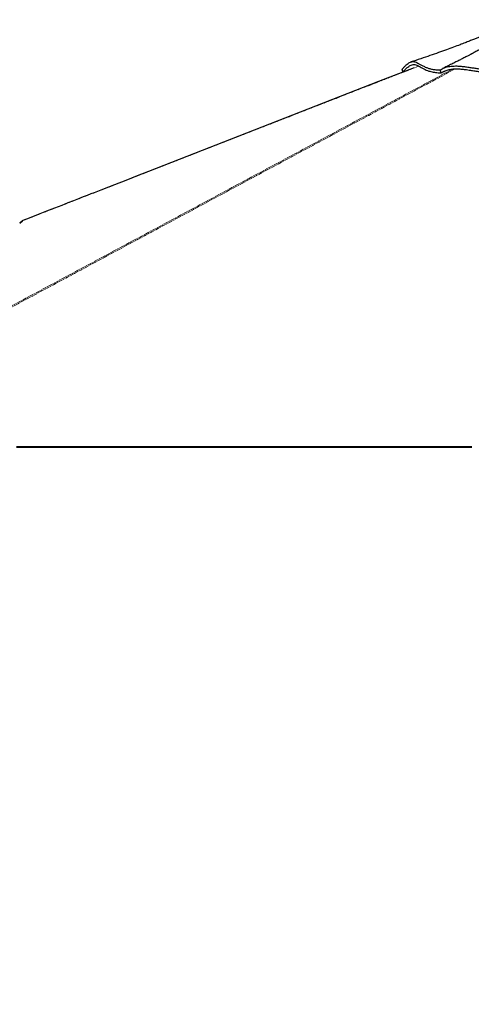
# Paper-space layout 'Inground Anchor' of a CAD drawing. Header units: millimetres. Extents: x 262 to 9484, y 125 to 8141.
# Tile 15 of 53: x 1624 to 2409, y 1966 to 3677. Entities that reach past the tile are written whole.
import ezdxf

# ---------------------------------------------------------------- set-up
doc = ezdxf.new("R2010")
doc.units = ezdxf.units.MM
doc.linetypes.add('PHANTOM', pattern=[12.7, 6.35, -1.27, 1.27, -1.27, 1.27, -1.27])
doc.layers.add('COMPONENT_GEOMETRY', color=7, linetype='Continuous')
doc.styles.add('SLDTEXTSTYLE0', font='TXT', dxfattribs={"width": 0.75})
doc.dimstyles.new('SLDDIMSTYLE0', dxfattribs={"dimtxt": 50, "dimasz": 3.302, "dimexe": 0, "dimexo": 0.0625, "dimgap": 12.5, "dimtad": 0, "dimtih": 1, "dimtoh": 1, "dimdec": 0, "dimrnd": 1e-09, "dimzin": 12, "dimdsep": 46, "dimtxsty": 'SLDTEXTSTYLE0', "dimsah": 1, "dimcen": 0.09, "dimadec": 0, "dimazin": 3, "dimtfac": 1, "dimtdec": 0, "dimtofl": 0, "dimtmove": 0, "dimatfit": 3, "dimfxl": 1, "dimfrac": 2, "dimtolj": 1, "dimtzin": 12, "dimarcsym": 0})

# ---------------------------------------------------------------- blocks, each defined once
blk = doc.blocks.new('_D_17')
at = {"layer": 'COMPONENT_GEOMETRY', "color": 7}
for p, q in [((4570.6, 2933.6), (4570.6, 474.9)), ((719.7, 762.7), (719.7, 474.9)), ((719.7, 478.1), (2571.3, 478.1)), ((4570.6, 478.1), (2719.1, 478.1))]:
    blk.add_line(p, q, dxfattribs=at)
for points in [[(719.7, 478.1), (723, 477.6), (723, 478.6)], [(4570.6, 478.1), (4567.3, 478.6), (4567.3, 477.6)]]:
    blk.add_solid(points, dxfattribs=at)
at = {"layer": 'COMPONENT_GEOMETRY', "color": 7, "insert": (2571.3, 502.9), "char_height": 50, "attachment_point": 1, "style": 'SLDTEXTSTYLE0'}
blk.add_mtext('3851', dxfattribs=at)

psp = doc.layouts.new('Inground Anchor')

# ---------------------------------------------------------------- linework, layer by layer
at = {"color": 7, "linetype": 'Continuous', "lineweight": 25}
for p, q in [((2288.68, 3591.23), (2289.05, 3591.37)), ((2290.17, 3586.26), (2288.68, 3591.23)), ((2290.37, 3586.33), (2289.05, 3591.37)), ((2291.77, 3586.62), (2290.17, 3586.25)), ((2356.69, 3584.84), (2354.8, 3589.77)), ((2356.75, 3584.87), (2356.69, 3584.84)), ((2356.69, 3584.84), (2356.69, 3584.84)), ((2356.74, 3584.86), (2365.21, 3589.09)), ((1628.98, 3327.54), (1624.21, 3323.39)), ((1624.21, 3323.39), (1628.98, 3327.54)), ((1628.98, 3327.54), (1629.79, 3328.05)), ((1797.21, 2934.1), (1793.58, 2934.1)), ((1913.21, 2934.1), (1910.78, 2934.1)), ((2052.79, 2934.1), (2051.59, 2934.1)), ((2182.28, 2934.1), (2176.95, 2934.1))]:
    psp.add_line(p, q, dxfattribs=at)
at = {"color": 8, "linetype": 'PHANTOM', "lineweight": 18, "flags": 128}
psp.add_lwpolyline([(1182.78, 2950.01), (1920.04, 3346.08), (2019.91, 3399.73), (2119.78, 3453.38), (2219.65, 3507.03), (2319.54, 3560.69), (2376.75, 3591.42)], dxfattribs=at)
at = {"color": 7, "linetype": 'Continuous', "lineweight": 25, "flags": 128}
for points in [[(2309.65, 3593.61), (2247.78, 3569.44), (2071.83, 3500.72), (1847.9, 3413.25), (1828.19, 3405.55), (1808.49, 3397.85), (1789.07, 3390.27), (1770.72, 3383.1), (1753.48, 3376.36), (1748.02, 3374.23), (1741.73, 3371.78), (1734.58, 3368.98), (1726.57, 3365.85), (1717.7, 3362.39), (1707.96, 3358.58), (1697.37, 3354.45), (1684.72, 3349.5), (1671.02, 3344.16), (1656.29, 3338.4), (1640.51, 3332.24), (1629.79, 3328.05)], [(1618.74, 2935.08), (1626.5, 2935.08), (1630.37, 2935.08), (1638.13, 2935.08), (1642.01, 2935.08), (1649.77, 2935.08), (1653.65, 2935.08), (1657.53, 2935.08), (1665.29, 2935.08), (1669.17, 2935.08), (1676.93, 2935.08), (1680.81, 2935.08), (1688.57, 2935.08), (1692.45, 2935.08), (1696.32, 2935.08), (1704.08, 2935.08), (1707.96, 2935.08), (1715.72, 2935.08), (1719.6, 2935.08), (1727.36, 2935.08), (1731.24, 2935.08), (1739, 2935.08), (1742.88, 2935.08), (1746.76, 2935.08), (1754.52, 2935.08), (1758.39, 2935.08), (1766.15, 2935.08), (1770.03, 2935.08), (1777.79, 2935.08), (1781.67, 2935.08), (1785.55, 2935.08), (1793.31, 2935.08), (1797.19, 2935.08), (1804.95, 2935.08), (1808.83, 2935.08), (1816.59, 2935.08), (1820.46, 2935.08), (1824.34, 2935.08), (1832.1, 2935.08), (1835.98, 2935.08), (1843.74, 2935.08), (1847.62, 2935.08), (1855.38, 2935.08), (1859.26, 2935.08), (1863.14, 2935.08), (1870.9, 2935.08), (1874.78, 2935.08), (1882.54, 2935.08), (1886.41, 2935.08), (1894.17, 2935.08), (1898.05, 2935.08), (1905.81, 2935.08), (1909.69, 2935.08), (1913.57, 2935.08), (1921.33, 2935.08), (1925.21, 2935.08), (1932.97, 2935.08), (1936.85, 2935.08), (1944.61, 2935.08), (1948.48, 2935.08), (1952.36, 2935.08), (1960.12, 2935.08), (1964, 2935.08), (1971.76, 2935.08), (1975.64, 2935.08), (1983.4, 2935.08), (1987.28, 2935.08), (1991.16, 2935.08), (1998.92, 2935.08), (2002.8, 2935.08), (2010.55, 2935.08), (2014.43, 2935.08), (2022.19, 2935.08), (2026.07, 2935.08), (2033.83, 2935.08), (2037.71, 2935.08), (2041.59, 2935.08), (2049.35, 2935.08), (2053.23, 2935.08), (2060.99, 2935.08), (2064.87, 2935.08), (2072.62, 2935.08), (2076.5, 2935.08), (2080.38, 2935.08), (2088.14, 2935.08), (2092.02, 2935.08), (2099.78, 2935.08), (2103.66, 2935.08), (2111.42, 2935.08), (2115.3, 2935.08), (2119.18, 2935.08), (2126.94, 2935.08), (2130.82, 2935.08), (2138.57, 2935.08), (2142.45, 2935.08), (2150.21, 2935.08), (2154.09, 2935.08), (2157.97, 2935.08), (2165.73, 2935.08), (2169.61, 2935.08), (2177.37, 2935.08), (2181.25, 2935.08), (2189.01, 2935.08), (2192.89, 2935.08), (2200.64, 2935.08), (2204.52, 2935.08), (2208.4, 2935.08), (2216.16, 2935.08), (2220.04, 2935.08), (2227.8, 2935.08), (2231.68, 2935.08), (2239.44, 2935.08), (2243.32, 2935.08), (2247.2, 2935.08), (2254.96, 2935.08), (2258.84, 2935.08), (2266.59, 2935.08), (2270.47, 2935.08), (2278.23, 2935.08), (2282.11, 2935.08), (2285.99, 2935.08), (2293.75, 2935.08), (2297.63, 2935.08), (2305.39, 2935.08), (2309.27, 2935.08), (2317.03, 2935.08), (2320.91, 2935.08), (2324.78, 2935.08), (2332.54, 2935.08), (2336.42, 2935.08), (2344.18, 2935.08), (2348.06, 2935.08), (2355.82, 2935.08), (2359.7, 2935.08), (2367.46, 2935.08), (2371.34, 2935.08), (2375.22, 2935.08), (2382.98, 2935.08), (2386.85, 2935.08), (2394.61, 2935.08), (2398.49, 2935.08), (2406.25, 2935.08), (2410.13, 2935.08)], [(1618.81, 2934.1), (1626.57, 2934.1), (1630.45, 2934.1), (1638.21, 2934.1), (1642.09, 2934.1), (1649.85, 2934.1), (1653.73, 2934.1), (1657.61, 2934.1), (1665.37, 2934.1), (1669.25, 2934.1), (1677, 2934.1), (1680.88, 2934.1), (1688.64, 2934.1), (1692.52, 2934.1), (1700.28, 2934.1), (1704.16, 2934.1), (1708.04, 2934.1), (1715.8, 2934.1), (1719.68, 2934.1), (1727.44, 2934.1), (1731.32, 2934.1), (1739.07, 2934.1), (1742.95, 2934.1), (1746.83, 2934.1), (1754.59, 2934.1), (1758.47, 2934.1), (1766.23, 2934.1), (1770.11, 2934.1), (1777.87, 2934.1), (1781.75, 2934.1), (1785.63, 2934.1), (1793.39, 2934.1), (1797.27, 2934.1), (1805.02, 2934.1), (1808.9, 2934.1), (1816.66, 2934.1), (1820.54, 2934.1), (1824.42, 2934.1), (1832.18, 2934.1), (1836.06, 2934.1), (1843.82, 2934.1), (1847.7, 2934.1), (1855.46, 2934.1), (1859.34, 2934.1), (1867.09, 2934.1), (1870.97, 2934.1), (1874.85, 2934.1), (1882.61, 2934.1), (1886.49, 2934.1), (1894.25, 2934.1), (1898.13, 2934.1), (1905.89, 2934.1), (1909.77, 2934.1), (1913.65, 2934.1), (1921.41, 2934.1), (1925.29, 2934.1), (1933.04, 2934.1), (1936.92, 2934.1), (1944.68, 2934.1), (1948.56, 2934.1), (1952.44, 2934.1), (1960.2, 2934.1), (1964.08, 2934.1), (1971.84, 2934.1), (1975.72, 2934.1), (1983.48, 2934.1), (1987.36, 2934.1), (1991.23, 2934.1), (1998.99, 2934.1), (2002.87, 2934.1), (2010.63, 2934.1), (2014.51, 2934.1), (2022.27, 2934.1), (2026.15, 2934.1), (2033.91, 2934.1), (2037.79, 2934.1), (2041.67, 2934.1), (2049.43, 2934.1), (2053.3, 2934.1), (2061.06, 2934.1), (2064.94, 2934.1), (2072.7, 2934.1), (2076.58, 2934.1), (2080.46, 2934.1), (2088.22, 2934.1), (2092.1, 2934.1), (2099.86, 2934.1), (2103.74, 2934.1), (2111.5, 2934.1), (2115.37, 2934.1), (2119.25, 2934.1), (2127.01, 2934.1), (2130.89, 2934.1), (2138.65, 2934.1), (2142.53, 2934.1), (2150.29, 2934.1), (2154.17, 2934.1), (2158.05, 2934.1), (2165.81, 2934.1), (2169.69, 2934.1), (2177.45, 2934.1), (2181.32, 2934.1), (2189.08, 2934.1), (2192.96, 2934.1), (2200.72, 2934.1), (2204.6, 2934.1), (2208.48, 2934.1), (2216.24, 2934.1), (2220.12, 2934.1), (2227.88, 2934.1), (2231.76, 2934.1), (2239.52, 2934.1), (2243.39, 2934.1), (2247.27, 2934.1), (2255.03, 2934.1), (2258.91, 2934.1), (2266.67, 2934.1), (2270.55, 2934.1), (2278.31, 2934.1), (2282.19, 2934.1), (2286.07, 2934.1), (2293.83, 2934.1), (2297.71, 2934.1), (2305.46, 2934.1), (2309.34, 2934.1), (2317.1, 2934.1), (2320.98, 2934.1), (2328.74, 2934.1), (2332.62, 2934.1), (2336.5, 2934.1), (2344.26, 2934.1), (2348.14, 2934.1), (2355.9, 2934.1), (2359.78, 2934.1), (2367.53, 2934.1), (2371.41, 2934.1), (2375.29, 2934.1), (2383.05, 2934.1), (2386.93, 2934.1), (2394.69, 2934.1), (2398.57, 2934.1), (2406.33, 2934.1), (2410.21, 2934.1)]]:
    psp.add_lwpolyline(points, dxfattribs=at)
at = {"color": 7, "linetype": 'Continuous', "lineweight": 25}
for points, knots in [([(2493.07, 3677.16), (2491.39, 3676.37), (2488.31, 3674.92), (2484.13, 3673), (2480.73, 3671.45), (2477.76, 3670.11), (2474.93, 3668.84), (2471.97, 3667.52), (2466.95, 3665.31), (2460.06, 3662.3), (2452.68, 3659.14), (2447.06, 3656.76), (2443.33, 3655.2), (2440.23, 3653.9), (2437.43, 3652.74), (2434.57, 3651.56), (2431.49, 3650.29), (2427.95, 3648.85), (2423.71, 3647.12), (2418.57, 3645.05), (2412.54, 3642.65), (2405.61, 3639.92), (2397.79, 3636.87), (2388.53, 3633.32), (2377.72, 3629.25), (2365.26, 3624.67), (2351.62, 3619.77), (2336.81, 3614.59), (2320.85, 3609.17), (2309.79, 3605.57), (2304.08, 3603.71)], [0, 0, 0, 0, 0.0277765, 0.0507376, 0.0690145, 0.0837889, 0.0990073, 0.1150189, 0.1318212, 0.1803335, 0.2268006, 0.2525019, 0.2729289, 0.2880038, 0.3024519, 0.3177425, 0.3338737, 0.3516579, 0.3741019, 0.4012613, 0.4331077, 0.4696079, 0.5107244, 0.5564152, 0.6154411, 0.680551, 0.7516581, 0.8286694, 0.9114852, 1, 1, 1, 1]), ([(2437.04, 3632.46), (2436.79, 3632.32), (2435.78, 3631.76), (2433.31, 3630.39), (2429.56, 3628.38), (2425.86, 3626.39), (2422.2, 3624.42), (2418.68, 3622.54), (2415.42, 3620.81), (2412.51, 3619.27), (2410.28, 3618.1), (2408.59, 3617.21), (2407.15, 3616.45), (2405.44, 3615.56), (2403.29, 3614.44), (2400.7, 3613.09), (2397.67, 3611.52), (2393.64, 3609.45), (2388.47, 3606.81), (2382.03, 3603.55), (2374.77, 3599.91), (2366.98, 3596.05), (2361.62, 3593.44), (2358.95, 3592.14)], [0, 0, 0, 0, 0.0134815, 0.0550672, 0.0997999, 0.1448366, 0.1899254, 0.2350818, 0.278072, 0.3151825, 0.3463805, 0.3635729, 0.3800664, 0.4018083, 0.4292514, 0.4623784, 0.5011686, 0.5455971, 0.6172151, 0.6997381, 0.7930612, 0.8970639, 1, 1, 1, 1]), ([(2289.05, 3591.37), (2290.29, 3592.79), (2292.75, 3595.59), (2296.05, 3598.76), (2299.07, 3601.19), (2301.82, 3602.86), (2304.58, 3603.98), (2307.36, 3604.42), (2310.21, 3604.14), (2313.03, 3603.23), (2316.25, 3601.69), (2320.05, 3599.51), (2324.78, 3596.85), (2329.89, 3594.43), (2335.32, 3592.48), (2340.95, 3591.06), (2347.36, 3590.05), (2352.39, 3589.9), (2354.92, 3589.83)], [0, 0, 0, 0, 0.0536583, 0.1060989, 0.1576649, 0.2086301, 0.2592003, 0.3220757, 0.3847443, 0.4472773, 0.5096664, 0.5925208, 0.6748369, 0.7564957, 0.81734, 0.8779917, 0.9387336, 1, 1, 1, 1]), ([(2290.37, 3586.33), (2291.47, 3587.57), (2293.69, 3590.06), (2296.44, 3592.75), (2299.12, 3595.08), (2301.7, 3596.95), (2304.72, 3598.53), (2307.79, 3599.36), (2311.08, 3599.26), (2314.43, 3598.22), (2318.04, 3596.39), (2322.02, 3594.08), (2326.23, 3591.74), (2330.69, 3589.64), (2334.8, 3588.08), (2338.86, 3586.89), (2342.71, 3586.02), (2346.96, 3585.37), (2351.6, 3584.93), (2355.03, 3584.88), (2356.75, 3584.86)], [0, 0, 0, 0, 0.0461218, 0.0924592, 0.1261729, 0.1769728, 0.2279879, 0.2973323, 0.3669889, 0.4446924, 0.5225549, 0.6006932, 0.6789317, 0.7382153, 0.7976173, 0.8376354, 0.8777262, 0.9183276, 0.9590426, 1, 1, 1, 1]), ([(2354.8, 3589.77), (2355.96, 3590.48), (2358.3, 3591.93), (2362.36, 3593.68), (2366.81, 3595.07), (2371.6, 3596.03), (2376.63, 3596.58), (2382.59, 3596.77), (2389.45, 3596.47), (2397.07, 3595.68), (2404.48, 3594.63), (2411.66, 3593.49), (2418.59, 3592.37), (2425.25, 3591.37), (2431.56, 3590.61), (2437.53, 3590.15), (2443.08, 3590.1), (2448.44, 3590.41), (2453.85, 3591.02), (2459.45, 3591.9), (2465.4, 3592.99), (2471.88, 3594.21), (2478.92, 3595.44), (2486.3, 3596.56), (2493.76, 3597.49), (2501.23, 3598.17), (2508.63, 3598.57), (2515.91, 3598.62), (2522.95, 3598.25), (2529.59, 3597.46), (2535.98, 3596.39), (2542.27, 3595.12), (2548.61, 3593.76), (2554.46, 3592.53), (2559.82, 3591.51), (2564.62, 3590.73), (2569.59, 3590.11), (2574.58, 3589.7), (2579.47, 3589.48), (2585.71, 3589.37), (2593.13, 3589.5), (2601.64, 3589.87), (2610.06, 3590.33), (2618.55, 3590.77), (2627.12, 3591.21), (2639.7, 3591.83), (2656.44, 3592.59), (2677.69, 3593.34), (2699.38, 3593.79), (2721.34, 3593.83), (2743.12, 3593.37), (2764.58, 3592.41), (2778.4, 3591.32), (2785.32, 3590.77)], [0, 0, 0, 0, 0.0118855, 0.0239192, 0.0360375, 0.0481275, 0.0601122, 0.0718989, 0.0891154, 0.1057573, 0.1218487, 0.1374248, 0.1524902, 0.167018, 0.1809712, 0.1943137, 0.207633, 0.2215579, 0.236039, 0.2510345, 0.2665383, 0.2825583, 0.2990117, 0.3153776, 0.3315903, 0.3476629, 0.3636056, 0.3794132, 0.3951036, 0.410771, 0.4264571, 0.442177, 0.4579311, 0.4737336, 0.4843037, 0.4948973, 0.5054982, 0.5160479, 0.5265258, 0.536934, 0.5571615, 0.5772353, 0.5971603, 0.617066, 0.6369962, 0.6569527, 0.704114, 0.7514701, 0.8008876, 0.8505065, 0.9002778, 0.9501346, 1, 1, 1, 1]), ([(2290.17, 3586.25), (2291.01, 3586.56), (2292.91, 3587.24), (2295.8, 3588.28), (2297.86, 3589.03), (2298.86, 3589.39)], [0, 0, 0, 0, 0.2886518, 0.6541215, 1, 1, 1, 1]), ([(2290.37, 3586.33), (2290.33, 3586.31), (2290.27, 3586.29), (2290.2, 3586.27), (2290.17, 3586.26)], [0, 0, 0, 0, 0.5, 1, 1, 1, 1]), ([(2356.69, 3584.84), (2357.53, 3585.38), (2359.21, 3586.47), (2362.07, 3587.9), (2365.19, 3589.13), (2368.55, 3590.13), (2372.09, 3590.88), (2375.8, 3591.39), (2379.66, 3591.67), (2384.72, 3591.76), (2391, 3591.46), (2398.97, 3590.63), (2407.03, 3589.45), (2415.14, 3588.14), (2422.15, 3587.03), (2428.48, 3586.15), (2433.49, 3585.61), (2438.04, 3585.3), (2442.84, 3585.19), (2448.34, 3585.42), (2454.3, 3586.04), (2460.23, 3586.94), (2465.64, 3587.92), (2470.69, 3588.86), (2475.35, 3589.71), (2480.37, 3590.57), (2486.21, 3591.47), (2492.84, 3592.35), (2500.2, 3593.09), (2506.99, 3593.52), (2512.95, 3593.66), (2518.08, 3593.58), (2522.93, 3593.28), (2528.48, 3592.69), (2534.61, 3591.72), (2542.15, 3590.23), (2548.73, 3588.78), (2554.56, 3587.55), (2558.71, 3586.75), (2563.06, 3586), (2567.49, 3585.39), (2571.89, 3584.96), (2576.49, 3584.67), (2581.49, 3584.52), (2586.85, 3584.52), (2594.06, 3584.68), (2606.34, 3585.26), (2623.43, 3586.2), (2643.96, 3587.19), (2664.15, 3588.03), (2684.51, 3588.64), (2704.88, 3588.95), (2725.15, 3588.87), (2745.2, 3588.34), (2764.99, 3587.39), (2777.78, 3586.36), (2784.19, 3585.84)], [0, 0, 0, 0, 0.0088516, 0.0177018, 0.0267553, 0.0358082, 0.0446651, 0.0535229, 0.0625694, 0.0716179, 0.0879093, 0.1042168, 0.1239581, 0.140664, 0.1574086, 0.1700683, 0.1827182, 0.1912657, 0.2016797, 0.2175793, 0.2334992, 0.249562, 0.2656179, 0.2763772, 0.2878146, 0.2994634, 0.3111186, 0.3271085, 0.3431152, 0.3591139, 0.3712134, 0.3820953, 0.3931507, 0.4042094, 0.4212812, 0.438366, 0.4613137, 0.4709138, 0.4805084, 0.490364, 0.5002062, 0.5093305, 0.5184646, 0.5297422, 0.5421327, 0.5545993, 0.5797497, 0.6300394, 0.6761499, 0.7223107, 0.7685328, 0.814764, 0.8608979, 0.9070791, 0.9534808, 1, 1, 1, 1])]:
    psp.add_open_spline(points, degree=3, knots=knots, dxfattribs=at)
at = {"color": 8, "linetype": 'PHANTOM', "lineweight": 18}
for points, knots in [([(2317.66, 3596.53), (2306.11, 3592.02), (2221.88, 3559.15), (2065, 3497.85), (1846.99, 3412.7), (1701.65, 3355.93), (1628.98, 3327.54)], [0, 0, 0, 0, 0.0503173, 0.3668784, 0.6834392, 1, 1, 1, 1]), ([(2380.97, 3591.66), (2363.38, 3582.19), (2280.92, 3537.77), (2133.35, 3458.55), (1938.51, 3353.84), (1743.64, 3249.15), (1548.77, 3144.46), (1353.9, 3039.77), (1223.99, 2969.97), (1159.03, 2935.08)], [0, 0, 0, 0, 0.043226, 0.2026881, 0.3621505, 0.5216129, 0.6810752, 0.8405376, 1, 1, 1, 1])]:
    psp.add_open_spline(points, degree=3, knots=knots, dxfattribs=at)

# ---------------------------------------------------------------- dimensions: what is measured, and where the dimension line sits
at = {"layer": 'COMPONENT_GEOMETRY', "color": 7}
dim = psp.add_linear_dim(base=(4570.65, 478.11), p1=(719.7, 763.94), p2=(4570.65, 2934.89), angle=0, dimstyle='SLDDIMSTYLE0', dxfattribs=at)
dim.commit()
dim.dimension.update_dxf_attribs({"geometry": '_D_17', "text_midpoint": (2645.17, 478.11), "dimtype": 160})

doc.saveas('drawing.dxf')
